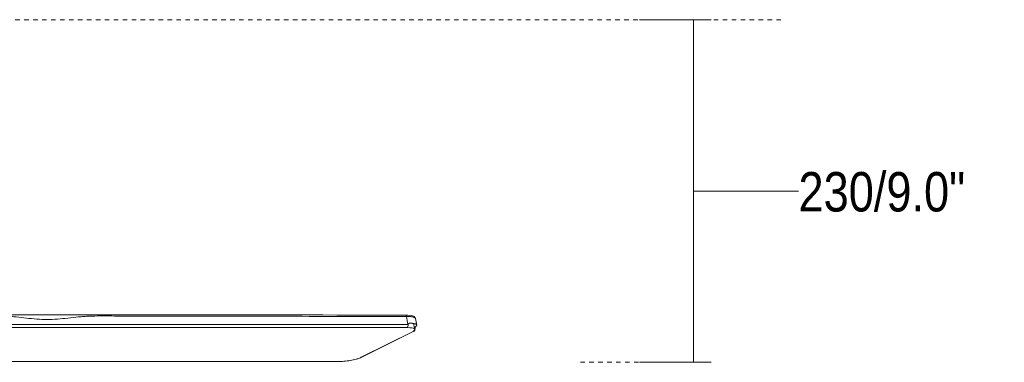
# Model space of a CAD drawing. Header units: millimetres. Extents: x 5789 to 11311, y 1488 to 7515.
# Tile 4 of 6: x 6888 to 7548, y 1770 to 2000. Entities that reach past the tile are written whole.
import ezdxf

# ---------------------------------------------------------------- set-up
doc = ezdxf.new("R2010")
doc.units = ezdxf.units.MM
doc.linetypes.add('Dash', pattern=[6, 3, -3])
for name, color, linetype, lineweight in [('Aparatos eléctricos', 7, 'Continuous', 9), ('Cotas', 7, 'Continuous', 9), ('Cotas-12', 7, 'Continuous', 9)]:
    doc.layers.add(name, color=color, linetype=linetype, lineweight=lineweight)
doc.layers.add('Lighthing Fixture Dim Grey Dash', color=7, linetype='Dash', lineweight=9, true_color=0xd2d2d2)
doc.styles.add('Arial Narrow', font='ARIALN.TTF', dxfattribs={"height": 26.4})
doc.dimstyles.new('FARO_-_2_2mm_Arial_Narrow_mm_Inch_Left_H', dxfattribs={"dimscale": 304.8, "dimtxt": 27.018578, "dimasz": 0, "dimexe": 0.11811, "dimexo": 0.0625, "dimgap": 0.019685, "dimtad": 3, "dimtih": 1, "dimtoh": 1, "dimdec": 0, "dimzin": 0, "dimdsep": 46, "dimtxsty": 'Arial Narrow', "dimblk1": 'NONE', "dimblk2": 'NONE', "dimsah": 1, "dimcen": 0.09, "dimadec": 0, "dimazin": 0, "dimtfac": 1, "dimtdec": 4, "dimtix": 1, "dimtmove": 1, "dimatfit": 3, "dimfxl": 0.03937, "dimfxlon": 1, "dimtvp": 1, "dimtolj": 1, "dimtzin": 0, "dimarcsym": 2})

# ---------------------------------------------------------------- blocks, each defined once
blk = doc.blocks.new('34277 - 34277 KLIM M Black_walnut fan-626849-Alzado_PDF')
at = {"color": 254, "lineweight": 9, "true_color": 0xcccccc}
for p, q in [((7153.04, 1799.75), (7153.89, 1795.37)), ((7116.73, 1773.77), (7151.49, 1791.1)), ((7117.22, 1773.88), (7151.98, 1791.21)), ((7101.92, 1770.96), (6811.75, 1770.95)), ((7101.92, 1770.96), (7102.09, 1771)), ((7117.6, 1774.19), (7116.73, 1773.77))]:
    blk.add_line(p, q, dxfattribs=at)
at = {"color": 254, "lineweight": 9, "true_color": 0xcccccc, "flags": 128}
for points in [[(7146.25, 1802.12), (7148.02, 1802.07), (7150.62, 1801.7), (7152.09, 1801.08), (7153.03, 1799.78)], [(7146.96, 1801.17), (7147.5, 1798.42), (7148.05, 1795.66)], [(7152.61, 1792.55), (7152.07, 1795.31), (7151.86, 1796.38)], [(6811.93, 1770.99), (6957.01, 1770.99), (7102.09, 1771)], [(7117.23, 1773.88), (7114.45, 1772.81), (7111.56, 1772.06), (7109.14, 1771.6), (7105.31, 1771.11), (7101.92, 1770.96)]]:
    blk.add_lwpolyline(points, dxfattribs=at)
at = {"color": 254, "lineweight": 9, "true_color": 0xcccccc}
blk.add_ellipse((7151.31, 1792.55), major_axis=(-0.67, 1.34), ratio=0.840299, start_param=2.744787, end_param=3.824027, dxfattribs=at)
for points in [[(7146.09, 1802.08), (7097.21, 1802.12), (6999.47, 1802.19), (6901.82, 1802.25), (6853.01, 1802.3)], [(7146.31, 1802.12), (7146.23, 1802.13), (7146.16, 1802.12), (7146.09, 1802.08)], [(7146.09, 1802.08), (7146.25, 1802.08), (7146.4, 1802.08), (7146.56, 1802.08)], [(7149.88, 1801.02), (7149.03, 1801.11), (7148.02, 1801.17), (7146.96, 1801.17)], [(7148.05, 1795.66), (7128.52, 1795.66), (7089.48, 1795.67), (7030.91, 1795.68), (6972.35, 1795.69), (6913.79, 1795.68), (6874.75, 1795.68), (6855.23, 1795.68)], [(7147.53, 1793.66), (7147.71, 1793.75), (7148.12, 1794.32), (7148.12, 1795.31), (7148.05, 1795.66)], [(6854.8, 1793.65), (6903.58, 1793.65), (7001.15, 1793.65), (7098.74, 1793.65), (7147.53, 1793.66)], [(7151.49, 1791.1), (7152.8, 1791.88), (7153.45, 1793.08), (7150.16, 1793.58), (7147.53, 1793.66)], [(7102.09, 1771), (7103.35, 1771), (7106.17, 1771.16), (7110.5, 1771.81), (7114.23, 1772.73), (7116.04, 1773.42), (7116.73, 1773.77)]]:
    blk.add_open_spline(points, degree=3, dxfattribs=at)
for points, knots in [([(7146.96, 1801.17), (7132.97, 1801.19), (7105.77, 1801.21), (7067.4, 1801.24), (7031.24, 1801.27), (7002.76, 1801.28), (6980.9, 1801.31), (6964.98, 1801.26), (6952.04, 1801.46), (6941.93, 1801.51), (6935.74, 1801.41), (6930.88, 1801.14), (6926.09, 1800.72), (6917.85, 1799.77), (6906.32, 1798.6), (6894.68, 1799.79), (6886.69, 1800.74), (6882.21, 1801.17), (6878.9, 1801.38), (6875.64, 1801.49), (6871.33, 1801.62), (6863.91, 1801.7), (6857.77, 1801.57), (6853.77, 1801.38)], [0, 0, 0, 0, 0.111111, 0.222222, 0.333333, 0.444444, 0.5, 0.555556, 0.611111, 0.638889, 0.666667, 0.680556, 0.694444, 0.722222, 0.777778, 0.833333, 0.861111, 0.875, 0.888889, 0.902778, 0.916667, 0.944444, 1, 1, 1, 1]), ([(7146.96, 1801.17), (7146.94, 1801.24), (7146.91, 1801.36), (7146.85, 1801.54), (7146.78, 1801.71), (7146.7, 1801.85), (7146.61, 1801.96), (7146.48, 1802.07), (7146.38, 1802.11), (7146.31, 1802.12)], [-1, -1, -1, -1, -0.9, -0.8, -0.7, -0.6, -0.5, -0.4, -0.2, -0.2, -0.2, -0.2]), ([(7153.04, 1799.75), (7153.02, 1799.82), (7152.94, 1800.04), (7152.64, 1800.34), (7151.98, 1800.65), (7151.07, 1800.87), (7150.3, 1800.98), (7149.88, 1801.02)], [0.3515412, 0.3515412, 0.3515412, 0.3515412, 0.4, 0.5, 0.6, 0.7, 0.8, 0.8, 0.8, 0.8]), ([(7153.87, 1795.43), (7153.85, 1795.52), (7153.74, 1795.68), (7153.46, 1795.91), (7153.03, 1796.1), (7152.57, 1796.25), (7152.13, 1796.35), (7151.78, 1796.42), (7151.46, 1796.48), (7151.23, 1796.51), (7151.09, 1796.53), (7150.99, 1796.54), (7150.88, 1796.56), (7150.73, 1796.58), (7150.45, 1796.63), (7150.02, 1796.71), (7149.56, 1796.75), (7149.24, 1796.73), (7149.05, 1796.67), (7148.9, 1796.61), (7148.74, 1796.53), (7148.59, 1796.43), (7148.4, 1796.27), (7148.21, 1796.03), (7148.1, 1795.79), (7148.05, 1795.66)], [-0.625, -0.625, -0.625, -0.625, -0.5625, -0.5, -0.4375, -0.375, -0.34375, -0.3125, -0.28125, -0.265625, -0.2578125, -0.25, -0.2421875, -0.234375, -0.21875, -0.1875, -0.15625, -0.1328125, -0.1210938, -0.109375, -0.09375, -0.078125, -0.0625, -0.03125, 0, 0, 0, 0]), ([(7152.61, 1792.55), (7152.64, 1792.75), (7152.7, 1793.12), (7152.8, 1793.51), (7152.89, 1793.79), (7152.98, 1794.02), (7153.06, 1794.2), (7153.14, 1794.35), (7153.21, 1794.46), (7153.3, 1794.55), (7153.39, 1794.62), (7153.52, 1794.7), (7153.63, 1794.76), (7153.71, 1794.82), (7153.75, 1794.86), (7153.77, 1794.9), (7153.8, 1794.93), (7153.82, 1794.98), (7153.85, 1795.04), (7153.88, 1795.1), (7153.9, 1795.19), (7153.9, 1795.28), (7153.9, 1795.34), (7153.89, 1795.37)], [-1, -1, -1, -1, -0.96875, -0.9375, -0.921875, -0.90625, -0.8828125, -0.8710938, -0.859375, -0.84375, -0.828125, -0.8125, -0.78125, -0.765625, -0.7578125, -0.75, -0.7421875, -0.734375, -0.71875, -0.703125, -0.6875, -0.65625, -0.6410375, -0.6410375, -0.6410375, -0.6410375])]:
    blk.add_open_spline(points, degree=3, knots=knots, dxfattribs=at)
blk = doc.blocks.new('DIMBLOCK6-Alzado_PDF')
at = {"layer": 'Cotas-12', "color": 251, "true_color": 0x5b5b5b}
for p, q in [((7339.25, 2000), (7303.25, 2000)), ((7339.25, 1770.42), (7339.25, 2000)), ((7339.25, 2000), (7351.25, 2000)), ((7339.25, 1885.21), (7339.25, 1885.21)), ((7409.69, 1885.21), (7339.25, 1885.21)), ((7339.25, 1770.42), (7303.25, 1770.42)), ((7339.25, 1770.42), (7351.25, 1770.42))]:
    blk.add_line(p, q, dxfattribs=at)
at = {"layer": 'Cotas-12', "color": 0, "insert": (7409.69, 1897.89), "char_height": 26.4, "width": 133.8063, "attachment_point": 1, "line_spacing_factor": 0.974696, "style": 'Arial Narrow'}
blk.add_mtext('230/9.0"', dxfattribs=at)
blk = doc.blocks.new('_None')

msp = doc.modelspace()

# ---------------------------------------------------------------- linework, layer by layer
at = {"layer": 'Lighthing Fixture Dim Grey Dash'}
for p, q in [((6794.95, 2000), (7399.95, 2000)), ((7263.52, 1770.42), (7343.52, 1770.42))]:
    msp.add_line(p, q, dxfattribs=at)

# ---------------------------------------------------------------- block references
at = {"layer": 'Aparatos eléctricos'}
msp.add_blockref('34277 - 34277 KLIM M Black_walnut fan-626849-Alzado_PDF', (0, 0), dxfattribs=at)

# ---------------------------------------------------------------- dimensions: what is measured, and where the dimension line sits
at = {"layer": 'Cotas', "color": 251, "true_color": 0x5b5b5b}
dim = msp.add_linear_dim(base=(7339.25, 2000), p1=(7351.25, 1770.42), p2=(7351.25, 2000), angle=90, dimstyle='FARO_-_2_2mm_Arial_Narrow_mm_Inch_Left_H', override={"dimtih": 1, "dimtoh": 1, "dimpost": '<>', "dimfxl": 229.578919}, dxfattribs=at)
dim.commit()
dim.dimension.update_dxf_attribs({"geometry": 'DIMBLOCK6-Alzado_PDF', "text_midpoint": (7476.59, 1880.29), "dimtype": 160})

doc.saveas('drawing.dxf')
